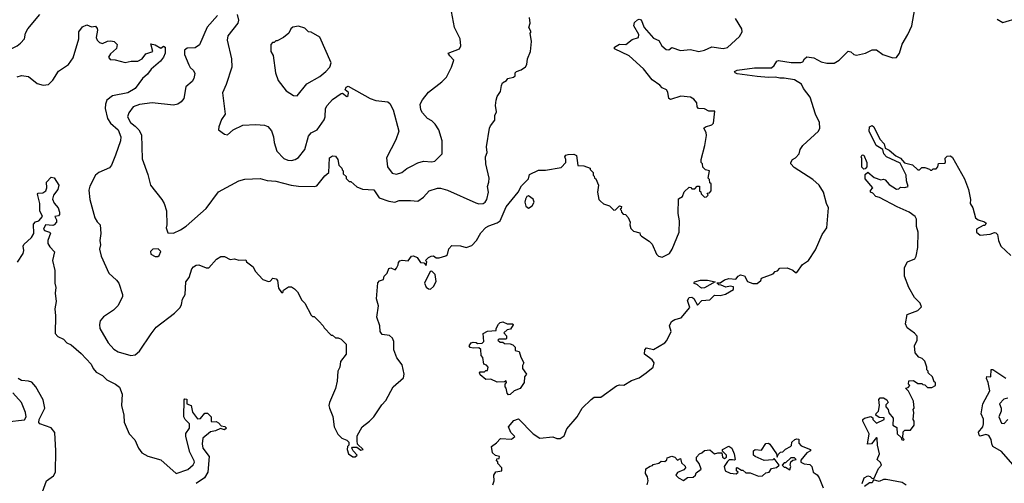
# Model space of a CAD drawing. Extents: x 2239805 to 2396427, y 665731 to 772158.
# Tile 101 of 256: x 2280832 to 2287765, y 720567 to 723829. Entities that reach past the tile are written whole.
import ezdxf

# ---------------------------------------------------------------- set-up
doc = ezdxf.new("R2010")
doc.units = 0

msp = doc.modelspace()

# ---------------------------------------------------------------- linework, layer by layer
at = {"layer": '0CON05XD'}
for points in [[(2286435, 722210), (2286482.3, 722317.7), (2286516.2, 722365), (2286527.5, 722505), (2286512.5, 722535), (2286492.5, 722615), (2286462.5, 722665), (2286417.5, 722705), (2286285, 722790), (2286262.5, 722815), (2286262.5, 722825), (2286273.6, 722846.4), (2286295, 722857.5), (2286320, 722885), (2286327.5, 722915), (2286347.5, 722945), (2286456.1, 723043.9), (2286467, 723067), (2286463.3, 723105), (2286436.2, 723165), (2286397.5, 723285), (2286350, 723345), (2286337.5, 723375), (2286286.7, 723405), (2286215, 723417.5), (2286185, 723417.5), (2286155, 723425.6), (2286105, 723422.5), (2286025, 723430), (2285885, 723448.6), (2285870, 723455), (2285866.2, 723465), (2285885, 723473.1), (2286005, 723489.6), (2286125, 723491.8), (2286145, 723506.9), (2286162.9, 723537.1), (2286175, 723542.5), (2286265, 723529.2), (2286332.9, 723527.1), (2286347.5, 723532.5), (2286357, 723553), (2286375, 723567.5), (2286425, 723560), (2286475, 723533.8), (2286515, 723523.8), (2286566.1, 723523.9), (2286602.5, 723545), (2286665, 723607.5), (2286685, 723602.5), (2286705, 723583.3), (2286725, 723580), (2286787, 723593), (2286833.6, 723616.4), (2286865, 723617.5), (2286910, 723585), (2286980.7, 723560.7), (2287005, 723562.5), (2287025.9, 723594.1), (2287045, 723657.5), (2287086.2, 723725), (2287114.1, 723785.9), (2287142.5, 723945)], [(2280069.2, 723895), (2280170.5, 723720.5), (2280275, 723646), (2280327, 723617), (2280425, 723594), (2280515, 723606.2), (2280553.3, 723565), (2280634, 723534), (2280665, 723534.3), (2280705, 723551.4), (2280735, 723577.5), (2280767.6, 723622.4), (2280813.3, 723645), (2280838.8, 723665), (2280865.6, 723694.4), (2280874, 723735), (2280888.8, 723765), (2280974.5, 723865.5)], [(2282225, 723860), (2282153.4, 723776.6), (2282098.3, 723651.7), (2282068.8, 723631.2), (2282010.6, 723629.4), (2281992.5, 723615), (2281993.3, 723585), (2282022.1, 723512.1), (2282032.7, 723492.7), (2282055, 723472.5), (2282065, 723450), (2282058.8, 723415), (2282045.7, 723394.3), (2282002.7, 723357.3), (2281987.5, 723275), (2281969.5, 723250.5), (2281945.9, 723234.1), (2281915, 723228), (2281765, 723244.2), (2281675, 723232), (2281631.2, 723215), (2281600, 723175), (2281592, 723145), (2281612, 723105), (2281645, 723080), (2281672, 723055), (2281689.1, 723019.1), (2281695, 722850), (2281735, 722740), (2281752.5, 722665), (2281832.5, 722565), (2281850, 722535), (2281866.7, 722485), (2281867.5, 722385), (2281862.5, 722365), (2281875, 722330), (2281915, 722327.5), (2281965, 722350), (2282005, 722376.7), (2282145, 722501.2), (2282232.3, 722617.7), (2282375, 722696.2), (2282417, 722707), (2282525, 722711.2), (2282575, 722698), (2282635, 722693.8), (2282743.9, 722663.9), (2282795, 722656.7), (2282905, 722656), (2282925, 722661.2), (2282980.3, 722729.7), (2283010, 722755), (2283013, 722857), (2283035, 722872), (2283055, 722870), (2283073.3, 722845), (2283080, 722805), (2283100, 722785), (2283101.7, 722771.7), (2283110, 722765), (2283110, 722745), (2283130, 722725), (2283131.7, 722711.7), (2283151.7, 722691.7), (2283165, 722690), (2283205, 722652.5), (2283247, 722637), (2283325, 722631.2), (2283363.3, 722575), (2283431.7, 722551.7), (2283474.1, 722545.9), (2283505, 722556), (2283585, 722558), (2283635, 722551.2), (2283675, 722580), (2283715, 722623.8), (2283775, 722643.3), (2283795, 722643.8), (2283845, 722628.6), (2284045, 722540), (2284065.9, 722534.1), (2284095, 722536.2), (2284110, 722545), (2284121.2, 722565), (2284134, 722615), (2284126, 722655), (2284135.8, 722685), (2284137.5, 722715), (2284113.8, 722815), (2284111.2, 722865), (2284123.3, 722895), (2284120, 722935), (2284140, 723065), (2284146.4, 723083.6), (2284177, 723123), (2284177.5, 723155), (2284189.3, 723180.7), (2284183.3, 723225), (2284187, 723263), (2284195, 723290), (2284217.5, 723325), (2284223.6, 723366.4), (2284232.5, 723385), (2284259.3, 723400.7), (2284270, 723415), (2284310, 723425), (2284320, 723435), (2284320, 723455), (2284330, 723465), (2284363.6, 723476.4), (2284393, 723497), (2284402.5, 723515), (2284406.7, 723555), (2284430, 723605), (2284436.2, 723675), (2284427.5, 723735), (2284432.5, 723745), (2284417.5, 723775), (2284427.5, 723805), (2284422.5, 723845)], [(2282363.8, 723865), (2282371.9, 723825), (2282369.2, 723805), (2282298, 723715), (2282294.2, 723685), (2282324.2, 723555), (2282325.6, 723495), (2282286.6, 723373.4), (2282260, 723315), (2282278.8, 723165), (2282254.1, 723125.9), (2282233.3, 723075), (2282232.5, 723055), (2282273.9, 723023.9), (2282295, 723020), (2282336.4, 723053.6), (2282403.9, 723086.1), (2282495, 723091.2), (2282556.1, 723086.1), (2282578.3, 723078.3), (2282605, 723047.5), (2282620, 723005), (2282624, 722964), (2282643.8, 722905), (2282692.4, 722852.4), (2282720.3, 722840.3), (2282745, 722838), (2282772.5, 722845), (2282795, 722858.8), (2282840, 722915), (2282865, 723010), (2282885, 723033.3), (2282926.2, 723055), (2282976, 723125), (2282984, 723145), (2282986.2, 723205), (2282996.7, 723225), (2283035, 723266.7), (2283095, 723310), (2283105, 723312.5), (2283135, 723290), (2283146.2, 723295), (2283147, 723317), (2283123.3, 723335), (2283130, 723355), (2283145, 723362.5), (2283300, 723275), (2283340.7, 723260.7), (2283425, 723252.5), (2283439.3, 723239.3), (2283462.5, 723195), (2283502.5, 723045), (2283480, 722985), (2283415, 722857.5), (2283421.2, 722795), (2283455, 722750), (2283485, 722743.3), (2283522.5, 722755), (2283557.7, 722782.3), (2283591.9, 722798.1), (2283635, 722821.2), (2283675, 722833.3), (2283735, 722828.8), (2283755, 722833.3), (2283807.5, 722885), (2283805.8, 722975.8), (2283783.9, 723053.9), (2283757.5, 723095), (2283735, 723117.5), (2283703.6, 723133.6), (2283667.5, 723175), (2283657.5, 723195), (2283652.5, 723235), (2283667.5, 723265), (2283710.7, 723319.3), (2283805, 723392.5), (2283837.5, 723425), (2283872.5, 723495), (2283890, 723545), (2283860, 723575), (2283850, 723595), (2283930, 723625), (2283937.5, 723645), (2283932.5, 723695), (2283893.9, 723773.9), (2283873.6, 723886.4)], [(2280815, 723427.5), (2280845, 723436.2), (2280895, 723428.8), (2280955, 723379.2), (2280998.3, 723368.3), (2281035, 723373.8), (2281065, 723403.3), (2281105, 723466.7), (2281175.5, 723514.5), (2281209.4, 723560.6), (2281247.5, 723695), (2281247.5, 723745), (2281275, 723780), (2281305, 723792.5), (2281338.3, 723778.3), (2281365, 723783.3), (2281377.8, 723767.8), (2281379.2, 723755), (2281370, 723705), (2281377.5, 723685), (2281395, 723670), (2281415, 723662.5), (2281450.7, 723679.3), (2281475, 723680), (2281497.5, 723675), (2281517.5, 723655), (2281513.6, 723626.4), (2281470.7, 723589.3), (2281457.5, 723565), (2281468.3, 723548.3), (2281505, 723546.7), (2281575, 723528.8), (2281617, 723537), (2281665, 723537.5), (2281695, 723553.3), (2281720, 723590), (2281770, 723605), (2281755, 723660), (2281785, 723653.3), (2281825, 723630), (2281845, 723642.5), (2281855.9, 723635.9), (2281855.8, 723594.2), (2281844, 723565), (2281822.7, 723537.3), (2281758.3, 723481.7), (2281731.2, 723445), (2281696.7, 723415), (2281646, 723345), (2281593.3, 723315), (2281485, 723293.1), (2281445, 723263.3), (2281435.7, 723235), (2281434.3, 723205), (2281451.4, 723135), (2281470.8, 723100.8), (2281525.5, 723055), (2281545.4, 723005), (2281542.4, 722977.6), (2281506.2, 722876.2)], [(2281506.2, 722876.2), (2281478, 722805), (2281465, 722786.7), (2281390, 722755), (2281366.2, 722735), (2281325, 722657.5), (2281319.5, 722630.5), (2281325.6, 722565), (2281361.2, 722435), (2281377, 722407), (2281400, 722385), (2281402.5, 722325), (2281396.7, 722275), (2281401.2, 722245), (2281394, 722215), (2281406, 722165), (2281460, 722045), (2281515, 721996.2), (2281530, 721975), (2281556.7, 721895), (2281555, 721880), (2281522.5, 721815), (2281492.5, 721785), (2281422.3, 721737.7), (2281399.3, 721710.7), (2281393.3, 721685), (2281396.2, 721655), (2281456.2, 721555), (2281495, 721511.2), (2281525, 721491.2), (2281615, 721466.7), (2281645, 721470), (2281675, 721496.7), (2281758.3, 721618.3), (2281794.3, 721665.7), (2281921.2, 721765), (2281962, 721805), (2281972, 721825), (2281978.3, 721861.7), (2281998, 721895), (2282001.2, 721985), (2282025.9, 722014.1), (2282043.8, 722075), (2282055, 722090), (2282075, 722102.5), (2282093, 722103), (2282145, 722083.3), (2282165, 722083.3), (2282217, 722143), (2282248.3, 722161.7), (2282275, 722162.5), (2282315, 722142.5), (2282345, 722147.5), (2282375, 722137.5), (2282425, 722140), (2282430, 722125), (2282475, 722090), (2282490.7, 722060.7), (2282545, 722000), (2282585, 721987.5), (2282595, 721990), (2282615, 722010), (2282637.5, 722005), (2282646.7, 721995), (2282655, 721940), (2282675, 721910), (2282685, 721910), (2282690, 721925), (2282725, 721950), (2282745, 721950), (2282766.4, 721936.4), (2282787.5, 721915), (2282820, 721855), (2282840, 721835), (2282885, 721750), (2282895, 721740), (2282905, 721740), (2282938.3, 721708.3), (2282970, 721675), (2282975, 721660), (2283025, 721610), (2283035, 721610), (2283055, 721590), (2283075, 721590), (2283095, 721580), (2283130, 721545), (2283130, 721475), (2283090, 721425), (2283087, 721383), (2283072.5, 721355), (2283067.5, 721285), (2283056.4, 721233.6), (2283012.5, 721135), (2283010, 721115), (2283012.5, 721095), (2283036.4, 721036.4), (2283047.5, 720965), (2283073, 720913), (2283100, 720885), (2283135, 720870), (2283150, 720855), (2283150, 720835), (2283140, 720825), (2283137.5, 720805), (2283147.5, 720775), (2283177, 720753), (2283195, 720752.5), (2283207.5, 720765), (2283180, 720795), (2283170, 720815), (2283175, 720820), (2283205, 720820), (2283235, 720800), (2283250, 720805), (2283211.7, 720841.7), (2283207.5, 720865), (2283208.3, 720901.7), (2283242.5, 720965), (2283296.4, 721003.6), (2283326.4, 721033.6), (2283381.7, 721118.3), (2283410.7, 721149.3), (2283462.5, 721245), (2283535, 721310), (2283540, 721335), (2283525, 721400), (2283488.8, 721448.8), (2283466.7, 721505), (2283466.2, 721565), (2283458.3, 721588.3), (2283435, 721606.7), (2283385, 721613.3), (2283370, 721635), (2283367.5, 721675), (2283346.7, 721735), (2283358.8, 721815), (2283343.8, 721865), (2283353.6, 721976.4), (2283365, 721992.5), (2283395, 722000), (2283397.5, 722025), (2283420, 722045), (2283431.7, 722078.3), (2283445, 722082.5), (2283475, 722070), (2283485, 722080), (2283497.5, 722105), (2283498.3, 722121.7), (2283508.3, 722131.7), (2283525, 722136.7), (2283567, 722133), (2283590, 722165), (2283605, 722167.5), (2283630, 722155), (2283655, 722120), (2283678.3, 722118.3), (2283695, 722100), (2283700, 722125), (2283690, 722135), (2283710, 722155), (2283730, 722165), (2283745, 722166.7), (2283765, 722153.3), (2283785, 722152.5), (2283833.6, 722166.4), (2283843.6, 722176.4), (2283854.1, 722215.9), (2283875, 722240), (2283935, 722238.8), (2283975, 722226.7), (2284015, 722240), (2284048.8, 722275), (2284079.8, 722330.2), (2284115, 722365.8), (2284135, 722379.4), (2284195, 722400), (2284216.2, 722415), (2284257.7, 722512.3), (2284342.5, 722615), (2284365, 722660), (2284415, 722710), (2284420.7, 722739.3), (2284485, 722770), (2284535, 722770), (2284645, 722790), (2284676.7, 722825), (2284678, 722845), (2284670, 722865), (2284677.5, 722875), (2284695, 722881.4), (2284733.8, 722883.8), (2284752.5, 722872.5), (2284763, 722803), (2284805, 722800), (2284850, 722785), (2284850, 722775), (2284870, 722755), (2284870, 722735), (2284878.3, 722728.3), (2284880, 722715), (2284888.3, 722708.3), (2284907.5, 722665), (2284900, 722615), (2284910, 722565), (2284921.7, 722551.7), (2284943, 722533), (2284985, 722520), (2285015, 722490), (2285028.3, 722491.7), (2285055, 722520), (2285070, 722515), (2285068.3, 722501.7), (2285060, 722495), (2285068.3, 722488.3), (2285070, 722475), (2285081.7, 722461.7), (2285098.3, 722458.3), (2285117, 722437), (2285130, 722405), (2285127.5, 722385), (2285135, 722360), (2285155, 722340), (2285198.3, 722328.3), (2285200, 722315), (2285210, 722305), (2285265, 722270), (2285285, 722250), (2285315, 722180), (2285330, 722165), (2285355, 722157.5), (2285407.5, 722185), (2285426.7, 722215), (2285476.7, 722335), (2285477.5, 722415), (2285467.5, 722465), (2285471.7, 722568.3), (2285500, 722585), (2285511.7, 722618.3), (2285545, 722650), (2285558.3, 722648.3), (2285565, 722640), (2285585, 722640), (2285601.7, 722658.3), (2285618.3, 722658.3), (2285620, 722625), (2285628.3, 722618.3), (2285630, 722605), (2285655, 722580), (2285668.3, 722581.7), (2285680, 722595), (2285671.7, 722608.3), (2285688.3, 722611.7), (2285700, 722625), (2285700, 722675), (2285691.7, 722681.7), (2285690, 722705), (2285680, 722715), (2285690, 722765), (2285661.7, 722771.7), (2285641.7, 722791.7), (2285640, 722815), (2285630, 722825), (2285630, 722845), (2285657.5, 722945), (2285668.8, 723015), (2285666.7, 723035), (2285650, 723065), (2285660, 723075), (2285705, 723090), (2285718.3, 723101.7), (2285727.5, 723185), (2285685, 723186.7), (2285655, 723201.2), (2285612.5, 723205), (2285603.3, 723215), (2285600, 723245), (2285579.5, 723269.5), (2285555, 723283.8), (2285488.3, 723291.7), (2285415, 723267.5), (2285403.3, 723275), (2285395, 723320), (2285386.1, 723336.1), (2285355, 723350), (2285338.8, 723368.8), (2285286.1, 723406.1), (2285225, 723483.3), (2285123.3, 723575), (2285020, 723625), (2285020, 723635), (2285055, 723657.5), (2285100, 723655), (2285145, 723690), (2285190, 723705), (2285192.5, 723725), (2285156.1, 723786.1), (2285160.3, 723809.7), (2285181.3, 723828.7), (2285195, 723832.5), (2285207.6, 723827.6), (2285230, 723775), (2285295, 723700), (2285333.3, 723683.3), (2285353.8, 723645), (2285385, 723618.8), (2285403.3, 723616.7), (2285425, 723633.3), (2285485, 723613.3), (2285555, 723620), (2285615, 723606.2), (2285655, 723613.8), (2285705, 723638.8), (2285785, 723626.2), (2285815, 723633.3), (2285899.5, 723710.5), (2285920, 723745), (2285916.7, 723765), (2285871.7, 723838.3)], [(2282785, 723293.3), (2282855, 723377.5), (2282945, 723430), (2282988.8, 723465), (2283016.2, 723495), (2283026.2, 723525), (2282945, 723707.5), (2282885, 723742.5), (2282865, 723743.3), (2282840.7, 723770.7), (2282795, 723783.8), (2282755, 723776.7), (2282742.5, 723765), (2282727.5, 723735), (2282690, 723705), (2282645, 723680), (2282635, 723680), (2282625, 723670), (2282611.7, 723668.3), (2282600, 723655), (2282600, 723605), (2282617, 723577), (2282632.5, 723455), (2282651.7, 723401.7), (2282708.3, 723328.3), (2282760, 723295), (2282785, 723293.3)], [(2287715, 723832.5), (2287755, 723810), (2287865, 723843.3)], [(2286763.3, 720565), (2286777.5, 720605), (2286805, 720620), (2286820, 720615), (2286835, 720600), (2286848.3, 720601.7), (2286879.3, 720670.7), (2286900, 720695), (2286893, 720713), (2286870, 720735), (2286886.2, 720775), (2286872.5, 720835), (2286870, 720885), (2286865, 720890), (2286830, 720845), (2286801.7, 720841.7), (2286812.5, 720915), (2286770, 721005), (2286770, 721015), (2286780, 721025), (2286825, 721037.5), (2286838.3, 721028.3), (2286840, 721015), (2286865, 720990), (2286920, 721015), (2286918.3, 721028.3), (2286885, 721030), (2286860, 721045), (2286861.7, 721058.3), (2286880, 721075), (2286887, 721113), (2286882.5, 721157.5), (2286891.7, 721168.3), (2286915, 721167.5), (2286937.5, 721155), (2286947.5, 721135), (2286931.7, 721118.3), (2286930, 721105), (2286947, 721087), (2286951.7, 721061.7), (2286982.5, 721025), (2286980, 720975), (2287008.3, 720958.3), (2287010, 720915), (2287038.3, 720888.3), (2287040, 720875), (2287055, 720870), (2287060, 720875), (2287050, 720885), (2287051.7, 720928.3), (2287065, 720940), (2287105, 720940), (2287130, 720975), (2287130, 721005), (2287122.5, 721015), (2287127.5, 721065), (2287122.5, 721085), (2287130, 721095), (2287126.7, 721145), (2287090, 721215), (2287070, 721235), (2287088.3, 721241.7), (2287100, 721255), (2287090, 721265), (2287091.7, 721288.3), (2287125, 721290), (2287155, 721270), (2287185, 721270), (2287191.7, 721261.7), (2287205, 721260), (2287225, 721240), (2287255, 721240), (2287280, 721255), (2287280, 721275), (2287271.7, 721281.7), (2287260, 721315), (2287230, 721345), (2287230, 721355), (2287220, 721365), (2287220, 721385), (2287206.1, 721426.1), (2287186.1, 721446.1), (2287162.5, 721455), (2287137.5, 721485), (2287133, 721533), (2287152.5, 721575), (2287151.7, 721601.7), (2287133, 721623), (2287080.7, 721660.7), (2287068.3, 721688.3), (2287080, 721755), (2287157, 721783), (2287181.7, 721808.3), (2287172.5, 721835), (2287132.5, 721875), (2287093.9, 721943.9), (2287062.5, 722025), (2287062.5, 722085), (2287082.5, 722125), (2287135, 722147.5), (2287143.9, 722166.1), (2287156, 722225), (2287158.8, 722335), (2287146.7, 722375), (2287146.7, 722425), (2287136.2, 722445), (2287095.6, 722475.6), (2287011.4, 722511.4), (2286887.1, 722577.1), (2286860, 722585), (2286838.8, 722608.8), (2286823.3, 722615), (2286823, 722627), (2286840, 722645), (2286785, 722710), (2286785, 722740), (2286805, 722757.5), (2286848.3, 722718.3), (2286895, 722702.5), (2286915, 722707.5), (2286925, 722702.5), (2286955, 722670), (2287005, 722637.5), (2287021.7, 722638.3), (2287035, 722650), (2287065, 722647.5), (2287087.5, 722655), (2287076.7, 722695), (2287073.8, 722736.2), (2287030.6, 722820.6), (2286934.4, 722864.4), (2286917.1, 722885), (2286910, 722915), (2286863.9, 722943.9), (2286814.5, 723044.5), (2286815, 723076.2), (2286834.2, 723085.8), (2286846.5, 723076.5), (2286889.5, 722989.5), (2286920, 722955), (2286926, 722925), (2286955, 722911.5), (2287000.9, 722870.9), (2287034, 722855), (2287063.1, 722823.1), (2287117.7, 722807.7), (2287155, 722772.5), (2287167, 722773), (2287185, 722790), (2287205, 722790), (2287238.3, 722778.3)], [(2286775, 722777.5), (2286761.7, 722791.7), (2286763, 722853), (2286757.5, 722865), (2286765, 722877.5), (2286776.1, 722876.1), (2286796.2, 722825), (2286797.5, 722795), (2286785, 722780), (2286775, 722777.5)], [(2287238.3, 722778.3), (2287245, 722770), (2287255, 722770), (2287265, 722780), (2287285, 722780), (2287297, 722793), (2287301.7, 722818.3), (2287345, 722820), (2287350, 722825), (2287347.5, 722855), (2287361.7, 722868.3), (2287385, 722871.2), (2287399.7, 722859.7), (2287485, 722710), (2287512.5, 722635), (2287526.7, 722565), (2287524, 722535), (2287542.5, 722505), (2287562.5, 722435), (2287580.5, 722420.5), (2287625, 722407.5), (2287637, 722397), (2287628.3, 722381.7), (2287615, 722380), (2287570, 722355), (2287570, 722335), (2287595, 722312.5), (2287665, 722320), (2287695, 722332.5), (2287705, 722330), (2287717, 722317), (2287723.3, 722275), (2287740, 722235), (2287810.7, 722170.7)], [(2280817.7, 722122.3), (2280856.7, 722185), (2280862.5, 722205), (2280856.7, 722235), (2280861.7, 722248.3), (2280915, 722296.7), (2280931.2, 722325), (2280929.3, 722390.7), (2280943.9, 722406.1), (2280966.7, 722415), (2280992.5, 722445), (2280973.8, 722485), (2280973.3, 722535), (2280958.3, 722601.7), (2280962.5, 722607.5), (2280995, 722610), (2281016, 722625), (2281024.2, 722645), (2281020.8, 722685), (2281055, 722720.8), (2281075.3, 722715.3), (2281106.9, 722665), (2281101.4, 722635), (2281069.4, 722595), (2281064.4, 722565.6), (2281075, 722538.8), (2281102, 722505), (2281112.5, 722475), (2281111.7, 722458.3), (2281105, 722450), (2281080, 722445), (2281091.7, 722421.7), (2281092.5, 722405), (2281075, 722386.7), (2281065, 722382), (2281015, 722385.6), (2280999.2, 722355), (2281006.2, 722345), (2281042.5, 722335), (2281048.1, 722328.1), (2281030.6, 722275), (2281030.6, 722255), (2281045, 722230), (2281077.5, 722195), (2281063.3, 722135), (2281078.8, 722065), (2281079.2, 721975), (2281086.4, 721943.6), (2281082.5, 721905), (2281089.2, 721845), (2281078.6, 721795), (2281084.1, 721744.1), (2281081.7, 721621.7), (2281099.7, 721599.7), (2281140.5, 721580.5), (2281164.2, 721554.2), (2281195, 721540.8), (2281265, 721481.2), (2281335, 721406.2), (2281349.2, 721375), (2281369.8, 721349.8), (2281416.2, 721325), (2281446.7, 721295), (2281507.5, 721265), (2281534.1, 721244.1), (2281554.2, 721195), (2281550, 721115), (2281565.7, 721045.7), (2281567.7, 720997.7), (2281602.5, 720915), (2281642.3, 720872.3), (2281668.8, 720815), (2281692, 720782), (2281735, 720758), (2281825, 720732), (2281935, 720636.7), (2282016.8, 720663.2), (2282054.2, 720695.8), (2282063.3, 720715), (2282061.2, 720725), (2282030, 720785), (2282003, 720897), (2282003, 720917), (2282027.5, 720955), (2282027.5, 720985), (2281997.5, 721015), (2281987.5, 721035), (2281990, 721155), (2281995, 721160), (2282008.3, 721158.3), (2282010, 721125), (2282040, 721115), (2282048.3, 721068.3), (2282085, 721020), (2282105, 721022.5), (2282135, 721060), (2282155, 721060), (2282180, 721035), (2282180, 721005), (2282185, 721000), (2282215, 721002.5), (2282233, 720993), (2282251.7, 720971.7), (2282277, 720967), (2282287.5, 720955), (2282275, 720943.3), (2282245, 720952.5), (2282210, 720935), (2282175, 720930), (2282122.5, 720885), (2282116.7, 720845), (2282121.2, 720815), (2282166, 720755), (2282156.1, 720643.9), (2282133.9, 720606.1), (2282074.2, 720565.8)], [(2284415, 722502.5), (2284439.7, 722520.3), (2284454.2, 722545), (2284447.4, 722567.4), (2284415, 722590), (2284404.2, 722585.8), (2284392.7, 722567.3), (2284389.5, 722545), (2284397.1, 722517.1), (2284415, 722502.5)], [(2281805, 722162.5), (2281815, 722170), (2281827, 722197), (2281807, 722217), (2281770, 722215), (2281753, 722197), (2281755, 722180), (2281785, 722162.5), (2281805, 722162.5)], [(2284162.5, 720555), (2284172.5, 720585), (2284170, 720625), (2284185, 720646.7), (2284226.7, 720653.3), (2284227.5, 720675), (2284200, 720705), (2284198.3, 720718.3), (2284190, 720725), (2284191.7, 720738.3), (2284208.3, 720741.7), (2284210, 720755), (2284181.7, 720761.7), (2284161.7, 720781.7), (2284153.3, 720825), (2284189.3, 720850.7), (2284218.3, 720881.7), (2284295, 720877.5), (2284317.5, 720895), (2284290, 720925), (2284273.3, 720965), (2284311.2, 721008.8), (2284345, 721020), (2284447.5, 720915), (2284493.6, 720883.6), (2284585, 720892.5), (2284615, 720882.5), (2284637, 720883), (2284665, 720900), (2284685, 720950), (2284757.5, 721035), (2284792.5, 721095), (2284855, 721157.5), (2284878.3, 721171.7), (2284925, 721173.3), (2285035, 721253.3), (2285055, 721260), (2285085, 721257.5), (2285139.3, 721290.7), (2285195, 721310), (2285242.5, 721345), (2285292.5, 721385), (2285300, 721415), (2285286.4, 721436.4), (2285232.5, 721475), (2285233, 721507), (2285245, 721520), (2285295, 721507.5), (2285375, 721556), (2285389.1, 721570.9), (2285420, 721635), (2285407.5, 721675), (2285422.5, 721705), (2285445, 721720), (2285489.3, 721730.7), (2285550, 721805), (2285534.3, 721854.3), (2285545, 721874), (2285565, 721876), (2285578, 721868), (2285605, 721820), (2285635, 721852.5), (2285691.7, 721858.3), (2285725, 721890), (2285765, 721887.5), (2285801.7, 721898.3), (2285859.3, 721930.7), (2285859.3, 721949.3), (2285835, 721953.3), (2285805, 721946.7), (2285771.7, 721961.7), (2285755, 721962.5), (2285741.7, 721978.3), (2285765, 721977.5), (2285795, 721997.5), (2285825, 722007.1), (2285875, 722002.5), (2285890, 722025), (2285907.3, 722032.7), (2285936.7, 722026.7), (2285956.4, 721986.4), (2285995, 721973.3), (2286025, 721972.5), (2286050, 721995), (2286055, 722010), (2286138.3, 722041.7), (2286151.7, 722058.3), (2286168.3, 722061.7), (2286185, 722080), (2286235, 722082.5), (2286277, 722067), (2286295, 722050), (2286305, 722050), (2286343.6, 722106.4), (2286386.4, 722133.6), (2286435, 722210)], [(2283725, 721933.3), (2283745, 721952.5), (2283763.6, 721986.4), (2283756.7, 722035), (2283735, 722060), (2283723, 722057), (2283683.3, 721975), (2283695, 721947.5), (2283710, 721935), (2283725, 721933.3)], [(2285635, 721938.8), (2285625, 721943.8), (2285604.1, 721964.1), (2285580, 721975), (2285583.3, 721985), (2285625, 721996.9), (2285675, 721996.9), (2285730, 721985), (2285655, 721942), (2285635, 721938.8)], [(2284275, 721190), (2284265, 721200), (2284257, 721237), (2284250, 721245), (2284250, 721265), (2284260, 721275), (2284258.3, 721288.3), (2284245, 721280), (2284195, 721277.5), (2284149.3, 721299.3), (2284115, 721297.5), (2284075, 721330), (2284070, 721345), (2284075, 721350), (2284105, 721350), (2284115, 721360), (2284125, 721360), (2284130, 721385), (2284118.3, 721398.3), (2284100, 721405), (2284092.5, 721452.5), (2284082.5, 721465), (2284078.3, 721508.3), (2284065, 721520), (2284025, 721517.5), (2284003, 721523), (2283997.5, 721535), (2284010, 721555), (2284025, 721560), (2284047, 721557), (2284055, 721550), (2284088.3, 721551.7), (2284100, 721565), (2284095, 721620), (2284125, 721637.5), (2284188.3, 721641.7), (2284187.5, 721655), (2284203.9, 721686.1), (2284215, 721697.5), (2284235, 721702.5), (2284265, 721690), (2284305, 721690), (2284307, 721683), (2284288.3, 721651.7), (2284265, 721647.5), (2284240, 721625), (2284260, 721605), (2284260, 721585), (2284255, 721580), (2284205, 721580), (2284200, 721575), (2284215, 721560), (2284235, 721560), (2284245, 721550), (2284285, 721547.5), (2284305, 721540), (2284320, 721525), (2284321.7, 721501.7), (2284350, 721495), (2284360, 721455), (2284382.5, 721415), (2284372.5, 721395), (2284373.3, 721375), (2284400, 721335), (2284387.5, 721315), (2284383.3, 721275), (2284357.3, 721232.7), (2284315, 721216.7), (2284285, 721192.5), (2284275, 721190)], [(2287825, 720698.8), (2287745, 720791.2), (2287685, 720826.7), (2287676.2, 720845), (2287673.3, 720875), (2287655, 720903.3), (2287635, 720910), (2287595, 720897.5), (2287587.5, 720905), (2287584.2, 720925.8), (2287613.3, 720965), (2287618.8, 720985), (2287618.3, 721018.3), (2287601.2, 721055), (2287613.6, 721126.4), (2287663, 721217), (2287652, 721275), (2287640, 721305), (2287641.7, 721318.3), (2287670, 721315), (2287673, 721367), (2287685, 721367.5), (2287775, 721306.7)], [(2281037.9, 720397.9), (2280996.7, 720455), (2280992.4, 720507.6), (2281020, 720585), (2281069.9, 720620.1), (2281084, 720646), (2281086.2, 720795), (2281080.2, 720925), (2281055, 720956.8), (2280975, 720986), (2280966, 720995), (2280969.2, 721015), (2281008.8, 721095), (2280997.1, 721155), (2280945, 721245.8), (2280917.4, 721277.4), (2280895, 721285.8), (2280845, 721289.2), (2280820.8, 721305)], [(2280741.5, 720998.5), (2280865, 721014.4), (2280877.8, 721035), (2280874.3, 721065), (2280844.2, 721135), (2280785, 721202.5)], [(2287790, 721165), (2287761.7, 721158.3), (2287730, 721125), (2287742.5, 721095), (2287742.5, 721075), (2287727.5, 721035), (2287745, 720990), (2287765, 720987.5), (2287790, 721015)], [(2285250, 720555), (2285257.5, 720585), (2285251.7, 720611.7), (2285237.5, 720635), (2285241.7, 720668.3), (2285271.7, 720688.3), (2285288.3, 720691.7), (2285291.7, 720698.3), (2285331.7, 720708.3), (2285348.3, 720721.7), (2285375, 720720), (2285388.3, 720731.7), (2285390, 720745), (2285423, 720757), (2285445, 720750), (2285465, 720730), (2285485, 720740), (2285491.7, 720711.7), (2285518.3, 720688.3), (2285520, 720675), (2285508.3, 720661.7), (2285465, 720642.5), (2285452.5, 720625), (2285470, 720605), (2285505, 720587.5), (2285535, 720607.5), (2285575, 720610), (2285590, 720625), (2285595, 720640), (2285630, 720665), (2285617, 720707), (2285598.3, 720728.3), (2285598.3, 720751.7), (2285620, 720775), (2285635, 720780), (2285653, 720797), (2285691.7, 720801.7), (2285725, 720773.3), (2285748.3, 720781.7), (2285775, 720780), (2285781.7, 720751.7), (2285795, 720740), (2285808.3, 720751.7), (2285810, 720765), (2285781.7, 720791.7), (2285780, 720805), (2285825, 720827.5), (2285847.5, 720815), (2285862.5, 720775), (2285870, 720735), (2285865, 720730), (2285851.7, 720731.7), (2285828.3, 720731.7), (2285815, 720720), (2285793.3, 720685), (2285800, 720655), (2285835, 720637.5), (2285877, 720633), (2285890, 720645), (2285880, 720655), (2285880, 720675), (2285885, 720677.5), (2285915, 720660), (2285925, 720660), (2285945, 720640), (2285975, 720640), (2286035, 720617.5), (2286061.7, 720618.3), (2286085, 720640), (2286110, 720645), (2286125, 720670), (2286161.7, 720678.3), (2286180, 720695), (2286145, 720740), (2286135, 720732.5), (2286075, 720726.7), (2286010, 720755), (2286000, 720765), (2286000, 720795), (2286010, 720805), (2286055, 720800), (2286085, 720847.5), (2286105, 720850), (2286115, 720842.5), (2286160, 720775), (2286165, 720750), (2286171.7, 720768.3), (2286190, 720785), (2286205, 720787.5), (2286224.2, 720805.8), (2286260, 720825), (2286267, 720833), (2286270, 720855), (2286290, 720875), (2286305, 720880), (2286317.5, 720877.5), (2286318.3, 720848.3), (2286335, 720830), (2286400, 720805), (2286400, 720795), (2286375, 720780), (2286331.7, 720728.3), (2286332.5, 720715), (2286355, 720703.3), (2286395, 720698.8), (2286410, 720685), (2286420, 720645), (2286446.4, 720626.4), (2286462.5, 720605), (2286490, 720535)], [(2286255, 720662.5), (2286262.5, 720685), (2286257.5, 720695), (2286261.7, 720718.3), (2286275, 720730), (2286300, 720735), (2286287, 720747), (2286263, 720747), (2286225, 720710), (2286215, 720710), (2286200, 720695), (2286215, 720680), (2286225, 720680), (2286255, 720662.5)], [(2287075, 720553.3), (2287045, 720573.3), (2286933.9, 720593.9), (2286915, 720593.8), (2286885, 720578.8), (2286845, 720590), (2286835, 720570), (2286815, 720570), (2286780, 720545)]]:
    msp.add_lwpolyline(points, dxfattribs=at)

doc.saveas('drawing.dxf')
